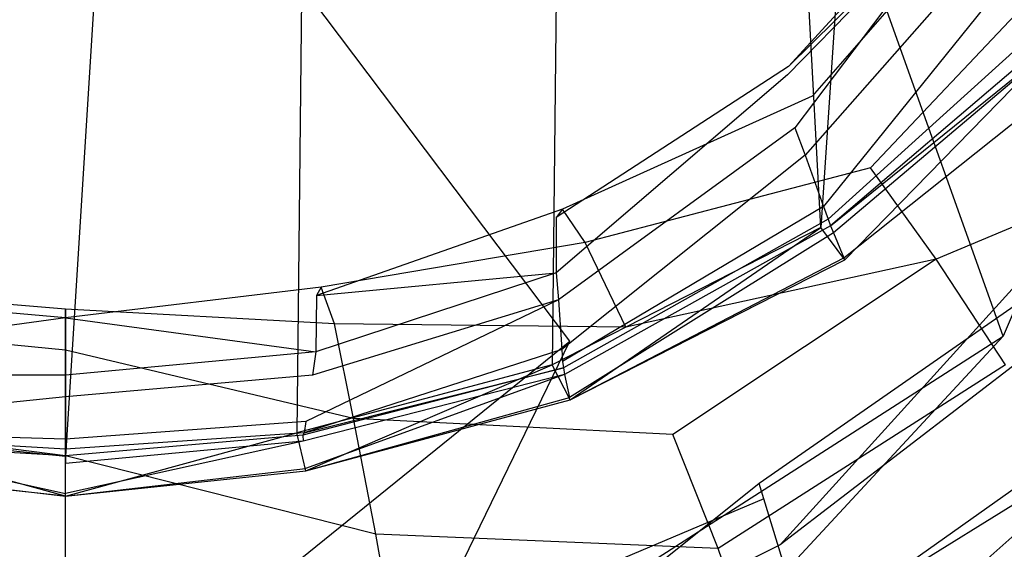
# Model space of a CAD drawing. Extents: x 0 to 0.355, y -0.455 to 0.
# Tile 5 of 29: x 0.174 to 0.248, y -0.393 to -0.353. Entities that reach past the tile are written whole.
import ezdxf

# ---------------------------------------------------------------- set-up
doc = ezdxf.new("R2010")
doc.units = 0
doc.layers.add('L0_WC_N_761810__0___REPLACEMTFO', color=7, linetype='CONTINUOUS')

msp = doc.modelspace()

# ---------------------------------------------------------------- linework, layer by layer
at = {"layer": 'L0_WC_N_761810__0___REPLACEMTFO', "color": 8}
for points, invisible_edges in [([(0.1775, -0.047522, 0.000344), (0.16002, -0.384057, 0.000036), (0.156347, -0.047549, 0.000338), (0.1775, -0.047522, 0.000344)], 14), ([(0.1775, -0.385856, 0.000037), (0.16002, -0.384057, 0.000036), (0.1775, -0.047522, 0.000344), (0.1775, -0.385856, 0.000037)], 14), ([(0.198654, -0.047549, 0.000338), (0.1775, -0.385856, 0.000037), (0.1775, -0.047522, 0.000344), (0.198654, -0.047549, 0.000338)], 14), ([(0.198654, -0.047549, 0.000338), (0.19498, -0.384057, 0.000036), (0.1775, -0.385856, 0.000037), (0.198654, -0.047549, 0.000338)], 14), ([(0.214263, -0.378925, 0.000034), (0.19498, -0.384057, 0.000036), (0.198654, -0.047549, 0.000338), (0.214263, -0.378925, 0.000034)], 14), ([(0.217761, -0.04983, 0.000315), (0.214263, -0.378925, 0.000034), (0.198654, -0.047549, 0.000338), (0.217761, -0.04983, 0.000315)], 14), ([(0.234538, -0.368558, 0.000032), (0.214263, -0.378925, 0.000034), (0.217761, -0.04983, 0.000315), (0.234538, -0.368558, 0.000032)], 14), ([(0.234538, -0.368558, 0.000032), (0.217761, -0.04983, 0.000315), (0.234284, -0.056078, 0.00026), (0.234538, -0.368558, 0.000032)], 14), ([(0.254121, -0.072895, 0.000161), (0.234538, -0.368558, 0.000032), (0.234284, -0.056078, 0.00026), (0.254121, -0.072895, 0.000161)], 14), ([(0.254121, -0.072895, 0.000161), (0.253972, -0.352966, 0.000032), (0.234538, -0.368558, 0.000032), (0.254121, -0.072895, 0.000161)], 14), ([(0.270905, -0.323542, 0.263167), (0.230223, -0.326178, 0.230358), (0.24831, -0.37676, 0.28814), (0.270905, -0.323542, 0.263167)], 14), ([(0.270905, -0.323542, 0.263167), (0.24831, -0.37676, 0.28814), (0.268564, -0.374497, 0.320946), (0.270905, -0.323542, 0.263167)], 14), ([(0.1775, -0.326606, 0.220049), (0.124778, -0.326178, 0.230358), (0.139409, -0.377145, 0.267026), (0.1775, -0.326606, 0.220049)], 14), ([(0.230223, -0.326178, 0.230358), (0.1775, -0.326606, 0.220049), (0.215592, -0.377145, 0.267026), (0.230223, -0.326178, 0.230358)], 14), ([(0.24831, -0.37676, 0.28814), (0.230223, -0.326178, 0.230358), (0.215592, -0.377145, 0.267026), (0.24831, -0.37676, 0.28814)], 14), ([(0.1775, -0.326606, 0.220049), (0.139409, -0.377145, 0.267026), (0.1775, -0.37741, 0.255498), (0.1775, -0.326606, 0.220049)], 14), ([(0.215592, -0.377145, 0.267026), (0.1775, -0.326606, 0.220049), (0.1775, -0.37741, 0.255498), (0.215592, -0.377145, 0.267026)], 14), ([(0.24769, -0.340991, 0.18223), (0.2321, -0.35641, 0.195519), (0.232031, -0.357049, 0.182284), (0.24769, -0.340991, 0.18223)], 14), ([(0.24769, -0.340991, 0.18223), (0.232031, -0.357049, 0.182284), (0.232585, -0.361034, 0.12846), (0.24769, -0.340991, 0.18223)], 14), ([(0.246677, -0.340505, 0.195242), (0.2321, -0.35641, 0.195519), (0.24769, -0.340991, 0.18223), (0.246677, -0.340505, 0.195242)], 14), ([(0.246677, -0.340505, 0.195242), (0.247936, -0.342542, 0.210098), (0.2321, -0.35641, 0.195519), (0.246677, -0.340505, 0.195242)], 14), ([(0.24769, -0.340991, 0.18223), (0.232585, -0.361034, 0.12846), (0.249728, -0.344538, 0.128281), (0.24769, -0.340991, 0.18223)], 14), ([(0.247936, -0.342542, 0.210098), (0.233893, -0.358663, 0.210344), (0.2321, -0.35641, 0.195519), (0.247936, -0.342542, 0.210098)], 14), ([(0.247936, -0.342542, 0.210098), (0.253917, -0.347539, 0.223849), (0.233893, -0.358663, 0.210344), (0.247936, -0.342542, 0.210098)], 14), ([(0.232585, -0.361034, 0.12846), (0.233362, -0.363105, 0.105854), (0.249728, -0.344538, 0.128281), (0.232585, -0.361034, 0.12846)], 14), ([(0.249728, -0.344538, 0.128281), (0.233362, -0.363105, 0.105854), (0.251072, -0.346739, 0.105713), (0.249728, -0.344538, 0.128281)], 14), ([(0.233362, -0.363105, 0.105854), (0.234748, -0.366994, 0.061175), (0.251072, -0.346739, 0.105713), (0.233362, -0.363105, 0.105854)], 14), ([(0.251072, -0.346739, 0.105713), (0.234748, -0.366994, 0.061175), (0.253728, -0.351087, 0.061131), (0.251072, -0.346739, 0.105713)], 14), ([(0.253917, -0.347539, 0.223849), (0.238281, -0.364054, 0.224254), (0.233893, -0.358663, 0.210344), (0.253917, -0.347539, 0.223849)], 14), ([(0.253917, -0.347539, 0.223849), (0.260564, -0.353779, 0.237353), (0.238281, -0.364054, 0.224254), (0.253917, -0.347539, 0.223849)], 14), ([(0.234748, -0.366994, 0.061175), (0.235085, -0.367941, 0.050294), (0.253728, -0.351087, 0.061131), (0.234748, -0.366994, 0.061175)], 14), ([(0.253728, -0.351087, 0.061131), (0.235085, -0.367941, 0.050294), (0.254374, -0.352146, 0.050273), (0.253728, -0.351087, 0.061131)], 14), ([(0.235085, -0.367941, 0.050294), (0.235278, -0.368439, 0.043227), (0.254374, -0.352146, 0.050273), (0.235085, -0.367941, 0.050294)], 14), ([(0.254374, -0.352146, 0.050273), (0.235278, -0.368439, 0.043227), (0.254583, -0.352684, 0.043206), (0.254374, -0.352146, 0.050273)], 14), ([(0.253972, -0.352966, 0.000032), (0.236357, -0.371008, 0.000031), (0.234538, -0.368558, 0.000032), (0.253972, -0.352966, 0.000032)], 13), ([(0.235278, -0.368439, 0.043227), (0.254651, -0.352795, 0.041269), (0.254583, -0.352684, 0.043206), (0.235278, -0.368439, 0.043227)], 14), ([(0.254651, -0.352795, 0.041269), (0.235278, -0.368439, 0.043227), (0.23549, -0.368978, 0.035267), (0.254651, -0.352795, 0.041269)], 13), ([(0.254651, -0.352795, 0.041269), (0.23549, -0.368978, 0.035267), (0.25597, -0.354983, 0.002544), (0.254651, -0.352795, 0.041269)], 14), ([(0.236357, -0.371008, 0.000031), (0.253972, -0.352966, 0.000032), (0.256054, -0.355125, 0.000031), (0.236357, -0.371008, 0.000031)], 14), ([(0.243242, -0.37095, 0.237664), (0.238281, -0.364054, 0.224254), (0.260564, -0.353779, 0.237353), (0.243242, -0.37095, 0.237664)], 14), ([(0.267372, -0.360877, 0.250961), (0.243242, -0.37095, 0.237664), (0.260564, -0.353779, 0.237353), (0.267372, -0.360877, 0.250961)], 14), ([(0.23549, -0.368978, 0.035267), (0.236287, -0.370845, 0.002544), (0.25597, -0.354983, 0.002544), (0.23549, -0.368978, 0.035267)], 14), ([(0.236287, -0.370845, 0.002544), (0.256054, -0.355125, 0.000031), (0.25597, -0.354983, 0.002544), (0.236287, -0.370845, 0.002544)], 14), ([(0.256054, -0.355125, 0.000031), (0.236287, -0.370845, 0.002544), (0.236357, -0.371008, 0.000031), (0.256054, -0.355125, 0.000031)], 13), ([(0.2321, -0.35641, 0.195519), (0.214561, -0.367804, 0.182366), (0.232031, -0.357049, 0.182284), (0.2321, -0.35641, 0.195519)], 14), ([(0.215026, -0.367178, 0.195726), (0.214561, -0.367804, 0.182366), (0.2321, -0.35641, 0.195519), (0.215026, -0.367178, 0.195726)], 14), ([(0.233893, -0.358663, 0.210344), (0.215026, -0.367178, 0.195726), (0.2321, -0.35641, 0.195519), (0.233893, -0.358663, 0.210344)], 14), ([(0.232031, -0.357049, 0.182284), (0.21455, -0.371978, 0.12851), (0.232585, -0.361034, 0.12846), (0.232031, -0.357049, 0.182284)], 14), ([(0.214561, -0.367804, 0.182366), (0.21455, -0.371978, 0.12851), (0.232031, -0.357049, 0.182284), (0.214561, -0.367804, 0.182366)], 14), ([(0.216753, -0.369709, 0.21072), (0.215026, -0.367178, 0.195726), (0.233893, -0.358663, 0.210344), (0.216753, -0.369709, 0.21072)], 14), ([(0.238281, -0.364054, 0.224254), (0.216753, -0.369709, 0.21072), (0.233893, -0.358663, 0.210344), (0.238281, -0.364054, 0.224254)], 14), ([(0.21455, -0.371978, 0.12851), (0.214725, -0.374022, 0.105903), (0.232585, -0.361034, 0.12846), (0.21455, -0.371978, 0.12851)], 14), ([(0.232585, -0.361034, 0.12846), (0.214725, -0.374022, 0.105903), (0.233362, -0.363105, 0.105854), (0.232585, -0.361034, 0.12846)], 14), ([(0.248482, -0.378939, 0.250972), (0.243242, -0.37095, 0.237664), (0.267372, -0.360877, 0.250961), (0.248482, -0.378939, 0.250972)], 14), ([(0.214725, -0.374022, 0.105903), (0.214982, -0.377775, 0.061224), (0.233362, -0.363105, 0.105854), (0.214725, -0.374022, 0.105903)], 14), ([(0.233362, -0.363105, 0.105854), (0.214982, -0.377775, 0.061224), (0.234748, -0.366994, 0.061175), (0.233362, -0.363105, 0.105854)], 14), ([(0.219827, -0.376096, 0.224439), (0.216753, -0.369709, 0.21072), (0.238281, -0.364054, 0.224254), (0.219827, -0.376096, 0.224439)], 14), ([(0.243242, -0.37095, 0.237664), (0.219827, -0.376096, 0.224439), (0.238281, -0.364054, 0.224254), (0.243242, -0.37095, 0.237664)], 14), ([(0.215026, -0.367178, 0.195726), (0.196467, -0.373701, 0.182487), (0.214561, -0.367804, 0.182366), (0.215026, -0.367178, 0.195726)], 14), ([(0.196818, -0.373073, 0.195982), (0.196467, -0.373701, 0.182487), (0.215026, -0.367178, 0.195726), (0.196818, -0.373073, 0.195982)], 14), ([(0.216753, -0.369709, 0.21072), (0.196818, -0.373073, 0.195982), (0.215026, -0.367178, 0.195726), (0.216753, -0.369709, 0.21072)], 14), ([(0.214982, -0.377775, 0.061224), (0.215045, -0.378689, 0.050342), (0.234748, -0.366994, 0.061175), (0.214982, -0.377775, 0.061224)], 14), ([(0.234748, -0.366994, 0.061175), (0.215045, -0.378689, 0.050342), (0.235085, -0.367941, 0.050294), (0.234748, -0.366994, 0.061175)], 14), ([(0.196467, -0.373701, 0.182487), (0.21455, -0.371978, 0.12851), (0.214561, -0.367804, 0.182366), (0.196467, -0.373701, 0.182487)], 14), ([(0.215045, -0.378689, 0.050342), (0.21511, -0.379161, 0.04326), (0.235085, -0.367941, 0.050294), (0.215045, -0.378689, 0.050342)], 14), ([(0.235085, -0.367941, 0.050294), (0.21511, -0.379161, 0.04326), (0.235278, -0.368439, 0.043227), (0.235085, -0.367941, 0.050294)], 14), ([(0.234538, -0.368558, 0.000032), (0.215622, -0.38158, 0.000032), (0.214263, -0.378925, 0.000034), (0.234538, -0.368558, 0.000032)], 13), ([(0.21511, -0.379161, 0.04326), (0.215187, -0.37967, 0.035293), (0.235278, -0.368439, 0.043227), (0.21511, -0.379161, 0.04326)], 14), ([(0.235278, -0.368439, 0.043227), (0.215187, -0.37967, 0.035293), (0.23549, -0.368978, 0.035267), (0.235278, -0.368439, 0.043227)], 14), ([(0.215622, -0.38158, 0.000032), (0.234538, -0.368558, 0.000032), (0.236357, -0.371008, 0.000031), (0.215622, -0.38158, 0.000032)], 14), ([(0.215187, -0.37967, 0.035293), (0.215578, -0.3814, 0.002546), (0.23549, -0.368978, 0.035267), (0.215187, -0.37967, 0.035293)], 14), ([(0.23549, -0.368978, 0.035267), (0.215578, -0.3814, 0.002546), (0.236287, -0.370845, 0.002544), (0.23549, -0.368978, 0.035267)], 14), ([(0.19782, -0.375841, 0.211216), (0.196818, -0.373073, 0.195982), (0.216753, -0.369709, 0.21072), (0.19782, -0.375841, 0.211216)], 14), ([(0.219827, -0.376096, 0.224439), (0.19782, -0.375841, 0.211216), (0.216753, -0.369709, 0.21072), (0.219827, -0.376096, 0.224439)], 14), ([(0.215622, -0.38158, 0.000032), (0.236287, -0.370845, 0.002544), (0.215578, -0.3814, 0.002546), (0.215622, -0.38158, 0.000032)], 14), ([(0.236287, -0.370845, 0.002544), (0.215622, -0.38158, 0.000032), (0.236357, -0.371008, 0.000031), (0.236287, -0.370845, 0.002544)], 13), ([(0.243242, -0.37095, 0.237664), (0.223368, -0.384204, 0.237448), (0.219827, -0.376096, 0.224439), (0.243242, -0.37095, 0.237664)], 14), ([(0.226789, -0.392803, 0.250737), (0.223368, -0.384204, 0.237448), (0.243242, -0.37095, 0.237664), (0.226789, -0.392803, 0.250737)], 14), ([(0.248482, -0.378939, 0.250972), (0.226789, -0.392803, 0.250737), (0.243242, -0.37095, 0.237664), (0.248482, -0.378939, 0.250972)], 14), ([(0.21455, -0.371978, 0.12851), (0.196406, -0.377951, 0.128493), (0.214725, -0.374022, 0.105903), (0.21455, -0.371978, 0.12851)], 14), ([(0.196467, -0.373701, 0.182487), (0.196406, -0.377951, 0.128493), (0.21455, -0.371978, 0.12851), (0.196467, -0.373701, 0.182487)], 14), ([(0.15718, -0.375841, 0.211216), (0.158183, -0.373073, 0.195982), (0.1775, -0.374733, 0.196101), (0.15718, -0.375841, 0.211216)], 14), ([(0.158183, -0.373073, 0.195982), (0.158534, -0.373701, 0.182487), (0.1775, -0.375396, 0.182546), (0.158183, -0.373073, 0.195982)], 14), ([(0.1775, -0.374733, 0.196101), (0.158183, -0.373073, 0.195982), (0.1775, -0.375396, 0.182546), (0.1775, -0.374733, 0.196101)], 14), ([(0.19782, -0.375841, 0.211216), (0.1775, -0.374733, 0.196101), (0.196818, -0.373073, 0.195982), (0.19782, -0.375841, 0.211216)], 14), ([(0.196818, -0.373073, 0.195982), (0.1775, -0.375396, 0.182546), (0.196467, -0.373701, 0.182487), (0.196818, -0.373073, 0.195982)], 14), ([(0.1775, -0.374733, 0.196101), (0.1775, -0.375396, 0.182546), (0.196818, -0.373073, 0.195982), (0.1775, -0.374733, 0.196101)], 14), ([(0.1775, -0.375396, 0.182546), (0.158534, -0.373701, 0.182487), (0.158595, -0.377951, 0.128493), (0.1775, -0.375396, 0.182546)], 14), ([(0.1775, -0.375396, 0.182546), (0.196406, -0.377951, 0.128493), (0.196467, -0.373701, 0.182487), (0.1775, -0.375396, 0.182546)], 14), ([(0.229891, -0.387903, 0.340963), (0.249466, -0.374288, 0.342902), (0.248979, -0.373231, 0.33993), (0.229891, -0.387903, 0.340963)], 13), ([(0.248979, -0.373231, 0.33993), (0.231484, -0.392528, 0.337783), (0.229891, -0.387903, 0.340963), (0.248979, -0.373231, 0.33993)], 14), ([(0.251142, -0.377419, 0.336675), (0.231484, -0.392528, 0.337783), (0.248979, -0.373231, 0.33993), (0.251142, -0.377419, 0.336675)], 14), ([(0.214725, -0.374022, 0.105903), (0.195654, -0.38321, 0.06123), (0.214982, -0.377775, 0.061224), (0.214725, -0.374022, 0.105903)], 14), ([(0.214725, -0.374022, 0.105903), (0.196153, -0.379718, 0.105887), (0.195654, -0.38321, 0.06123), (0.214725, -0.374022, 0.105903)], 14), ([(0.196406, -0.377951, 0.128493), (0.196153, -0.379718, 0.105887), (0.214725, -0.374022, 0.105903), (0.196406, -0.377951, 0.128493)], 14), ([(0.215683, -0.411958, 0.321971), (0.268564, -0.374497, 0.320946), (0.24831, -0.37676, 0.28814), (0.215683, -0.411958, 0.321971)], 14), ([(0.227445, -0.411051, 0.339378), (0.268564, -0.374497, 0.320946), (0.215683, -0.411958, 0.321971), (0.227445, -0.411051, 0.339378)], 14), ([(0.282422, -0.376364, 0.358042), (0.268564, -0.374497, 0.320946), (0.227445, -0.411051, 0.339378), (0.282422, -0.376364, 0.358042)], 14), ([(0.249466, -0.374288, 0.342902), (0.229891, -0.387903, 0.340963), (0.230243, -0.389052, 0.343865), (0.249466, -0.374288, 0.342902)], 14), ([(0.256099, -0.388683, 0.383358), (0.249466, -0.374288, 0.342902), (0.230243, -0.389052, 0.343865), (0.256099, -0.388683, 0.383358)], 14), ([(0.1775, -0.377824, 0.211402), (0.15718, -0.375841, 0.211216), (0.1775, -0.374733, 0.196101), (0.1775, -0.377824, 0.211402)], 14), ([(0.1775, -0.375396, 0.182546), (0.158595, -0.377951, 0.128493), (0.1775, -0.379706, 0.128472), (0.1775, -0.375396, 0.182546)], 14), ([(0.1775, -0.377824, 0.211402), (0.1775, -0.374733, 0.196101), (0.19782, -0.375841, 0.211216), (0.1775, -0.377824, 0.211402)], 14), ([(0.1775, -0.375396, 0.182546), (0.1775, -0.379706, 0.128472), (0.196406, -0.377951, 0.128493), (0.1775, -0.375396, 0.182546)], 14), ([(0.155745, -0.382997, 0.225008), (0.15718, -0.375841, 0.211216), (0.1775, -0.377824, 0.211402), (0.155745, -0.382997, 0.225008)], 14), ([(0.199256, -0.382997, 0.225008), (0.1775, -0.377824, 0.211402), (0.19782, -0.375841, 0.211216), (0.199256, -0.382997, 0.225008)], 14), ([(0.199256, -0.382997, 0.225008), (0.19782, -0.375841, 0.211216), (0.219827, -0.376096, 0.224439), (0.199256, -0.382997, 0.225008)], 14), ([(0.223368, -0.384204, 0.237448), (0.199256, -0.382997, 0.225008), (0.219827, -0.376096, 0.224439), (0.223368, -0.384204, 0.237448)], 14), ([(0.201071, -0.407064, 0.302659), (0.24831, -0.37676, 0.28814), (0.215592, -0.377145, 0.267026), (0.201071, -0.407064, 0.302659)], 14), ([(0.215683, -0.411958, 0.321971), (0.24831, -0.37676, 0.28814), (0.201071, -0.407064, 0.302659), (0.215683, -0.411958, 0.321971)], 14), ([(0.236872, -0.412672, 0.359739), (0.282422, -0.376364, 0.358042), (0.227445, -0.411051, 0.339378), (0.236872, -0.412672, 0.359739)], 14), ([(0.1775, -0.407906, 0.291985), (0.1775, -0.37741, 0.255498), (0.139409, -0.377145, 0.267026), (0.1775, -0.407906, 0.291985)], 14), ([(0.15393, -0.407064, 0.302659), (0.1775, -0.407906, 0.291985), (0.139409, -0.377145, 0.267026), (0.15393, -0.407064, 0.302659)], 14), ([(0.1775, -0.407906, 0.291985), (0.215592, -0.377145, 0.267026), (0.1775, -0.37741, 0.255498), (0.1775, -0.407906, 0.291985)], 14), ([(0.201071, -0.407064, 0.302659), (0.215592, -0.377145, 0.267026), (0.1775, -0.407906, 0.291985), (0.201071, -0.407064, 0.302659)], 14), ([(0.1775, -0.385803, 0.225552), (0.155745, -0.382997, 0.225008), (0.1775, -0.377824, 0.211402), (0.1775, -0.385803, 0.225552)], 14), ([(0.158595, -0.377951, 0.128493), (0.158847, -0.379718, 0.105887), (0.1775, -0.379706, 0.128472), (0.158595, -0.377951, 0.128493)], 14), ([(0.1775, -0.385803, 0.225552), (0.1775, -0.377824, 0.211402), (0.199256, -0.382997, 0.225008), (0.1775, -0.385803, 0.225552)], 14), ([(0.196406, -0.377951, 0.128493), (0.1775, -0.379706, 0.128472), (0.196153, -0.379718, 0.105887), (0.196406, -0.377951, 0.128493)], 14), ([(0.214982, -0.377775, 0.061224), (0.195532, -0.38406, 0.050353), (0.215045, -0.378689, 0.050342), (0.214982, -0.377775, 0.061224)], 14), ([(0.195654, -0.38321, 0.06123), (0.195532, -0.38406, 0.050353), (0.214982, -0.377775, 0.061224), (0.195654, -0.38321, 0.06123)], 14), ([(0.214263, -0.378925, 0.000034), (0.19565, -0.386942, 0.000034), (0.19498, -0.384057, 0.000036), (0.214263, -0.378925, 0.000034)], 13), ([(0.195532, -0.38406, 0.050353), (0.21511, -0.379161, 0.04326), (0.215045, -0.378689, 0.050342), (0.195532, -0.38406, 0.050353)], 14), ([(0.19565, -0.386942, 0.000034), (0.214263, -0.378925, 0.000034), (0.215622, -0.38158, 0.000032), (0.19565, -0.386942, 0.000034)], 14), ([(0.229834, -0.401417, 0.264363), (0.226789, -0.392803, 0.250737), (0.248482, -0.378939, 0.250972), (0.229834, -0.401417, 0.264363)], 14), ([(0.253117, -0.38698, 0.264677), (0.229834, -0.401417, 0.264363), (0.248482, -0.378939, 0.250972), (0.253117, -0.38698, 0.264677)], 14), ([(0.1775, -0.379706, 0.128472), (0.158847, -0.379718, 0.105887), (0.1775, -0.381351, 0.10586), (0.1775, -0.379706, 0.128472)], 14), ([(0.158847, -0.379718, 0.105887), (0.159347, -0.38321, 0.06123), (0.1775, -0.381351, 0.10586), (0.158847, -0.379718, 0.105887)], 14), ([(0.1775, -0.379706, 0.128472), (0.1775, -0.381351, 0.10586), (0.196153, -0.379718, 0.105887), (0.1775, -0.379706, 0.128472)], 14), ([(0.196153, -0.379718, 0.105887), (0.1775, -0.381351, 0.10586), (0.195654, -0.38321, 0.06123), (0.196153, -0.379718, 0.105887)], 14), ([(0.21511, -0.379161, 0.04326), (0.195433, -0.384255, 0.043253), (0.215187, -0.37967, 0.035293), (0.21511, -0.379161, 0.04326)], 14), ([(0.195532, -0.38406, 0.050353), (0.195433, -0.384255, 0.043253), (0.21511, -0.379161, 0.04326), (0.195532, -0.38406, 0.050353)], 14), ([(0.195433, -0.384255, 0.043253), (0.195456, -0.384694, 0.035273), (0.215187, -0.37967, 0.035293), (0.195433, -0.384255, 0.043253)], 14), ([(0.215187, -0.37967, 0.035293), (0.195456, -0.384694, 0.035273), (0.195628, -0.386757, 0.002548), (0.215187, -0.37967, 0.035293)], 14), ([(0.215187, -0.37967, 0.035293), (0.195628, -0.386757, 0.002548), (0.215578, -0.3814, 0.002546), (0.215187, -0.37967, 0.035293)], 14), ([(0.1775, -0.381351, 0.10586), (0.159347, -0.38321, 0.06123), (0.1775, -0.384536, 0.061183), (0.1775, -0.381351, 0.10586)], 14), ([(0.1775, -0.381351, 0.10586), (0.1775, -0.384536, 0.061183), (0.195654, -0.38321, 0.06123), (0.1775, -0.381351, 0.10586)], 14), ([(0.19565, -0.386942, 0.000034), (0.215578, -0.3814, 0.002546), (0.195628, -0.386757, 0.002548), (0.19565, -0.386942, 0.000034)], 14), ([(0.215578, -0.3814, 0.002546), (0.19565, -0.386942, 0.000034), (0.215622, -0.38158, 0.000032), (0.215578, -0.3814, 0.002546)], 13), ([(0.154061, -0.391718, 0.238288), (0.155745, -0.382997, 0.225008), (0.1775, -0.385803, 0.225552), (0.154061, -0.391718, 0.238288)], 14), ([(0.159347, -0.38321, 0.06123), (0.159469, -0.38406, 0.050353), (0.1775, -0.384536, 0.061183), (0.159347, -0.38321, 0.06123)], 14), ([(0.200939, -0.391718, 0.238288), (0.1775, -0.385803, 0.225552), (0.199256, -0.382997, 0.225008), (0.200939, -0.391718, 0.238288)], 14), ([(0.195654, -0.38321, 0.06123), (0.1775, -0.384536, 0.061183), (0.195532, -0.38406, 0.050353), (0.195654, -0.38321, 0.06123)], 14), ([(0.200939, -0.391718, 0.238288), (0.199256, -0.382997, 0.225008), (0.223368, -0.384204, 0.237448), (0.200939, -0.391718, 0.238288)], 14), ([(0.16002, -0.384057, 0.000036), (0.1775, -0.388837, 0.000035), (0.159351, -0.386942, 0.000034), (0.16002, -0.384057, 0.000036)], 13), ([(0.1775, -0.384536, 0.061183), (0.159469, -0.38406, 0.050353), (0.1775, -0.385312, 0.050302), (0.1775, -0.384536, 0.061183)], 14), ([(0.159469, -0.38406, 0.050353), (0.159567, -0.384255, 0.043253), (0.1775, -0.385312, 0.050302), (0.159469, -0.38406, 0.050353)], 14), ([(0.159567, -0.384255, 0.043253), (0.159545, -0.384694, 0.035273), (0.1775, -0.38581, 0.043227), (0.159567, -0.384255, 0.043253)], 14), ([(0.1775, -0.385312, 0.050302), (0.159567, -0.384255, 0.043253), (0.1775, -0.38581, 0.043227), (0.1775, -0.385312, 0.050302)], 14), ([(0.1775, -0.388837, 0.000035), (0.16002, -0.384057, 0.000036), (0.1775, -0.385856, 0.000037), (0.1775, -0.388837, 0.000035)], 14), ([(0.19498, -0.384057, 0.000036), (0.1775, -0.388837, 0.000035), (0.1775, -0.385856, 0.000037), (0.19498, -0.384057, 0.000036)], 13), ([(0.1775, -0.388837, 0.000035), (0.19498, -0.384057, 0.000036), (0.19565, -0.386942, 0.000034), (0.1775, -0.388837, 0.000035)], 14), ([(0.1775, -0.384536, 0.061183), (0.1775, -0.385312, 0.050302), (0.195532, -0.38406, 0.050353), (0.1775, -0.384536, 0.061183)], 14), ([(0.195532, -0.38406, 0.050353), (0.1775, -0.385312, 0.050302), (0.195433, -0.384255, 0.043253), (0.195532, -0.38406, 0.050353)], 14), ([(0.195433, -0.384255, 0.043253), (0.1775, -0.38581, 0.043227), (0.195456, -0.384694, 0.035273), (0.195433, -0.384255, 0.043253)], 14), ([(0.1775, -0.385312, 0.050302), (0.1775, -0.38581, 0.043227), (0.195433, -0.384255, 0.043253), (0.1775, -0.385312, 0.050302)], 14), ([(0.226789, -0.392803, 0.250737), (0.200939, -0.391718, 0.238288), (0.223368, -0.384204, 0.237448), (0.226789, -0.392803, 0.250737)], 14), ([(0.159545, -0.384694, 0.035273), (0.159373, -0.386757, 0.002548), (0.1775, -0.38865, 0.002549), (0.159545, -0.384694, 0.035273)], 14), ([(0.1775, -0.38581, 0.043227), (0.159545, -0.384694, 0.035273), (0.1775, -0.38637, 0.035257), (0.1775, -0.38581, 0.043227)], 14), ([(0.159545, -0.384694, 0.035273), (0.1775, -0.38865, 0.002549), (0.1775, -0.38637, 0.035257), (0.159545, -0.384694, 0.035273)], 14), ([(0.1775, -0.38581, 0.043227), (0.1775, -0.38637, 0.035257), (0.195456, -0.384694, 0.035273), (0.1775, -0.38581, 0.043227)], 14), ([(0.195456, -0.384694, 0.035273), (0.1775, -0.38865, 0.002549), (0.195628, -0.386757, 0.002548), (0.195456, -0.384694, 0.035273)], 14), ([(0.195456, -0.384694, 0.035273), (0.1775, -0.38637, 0.035257), (0.1775, -0.38865, 0.002549), (0.195456, -0.384694, 0.035273)], 14), ([(0.1775, -0.39555, 0.239625), (0.154061, -0.391718, 0.238288), (0.1775, -0.385803, 0.225552), (0.1775, -0.39555, 0.239625)], 14), ([(0.1775, -0.39555, 0.239625), (0.1775, -0.385803, 0.225552), (0.200939, -0.391718, 0.238288), (0.1775, -0.39555, 0.239625)], 14), ([(0.1775, -0.388837, 0.000035), (0.159373, -0.386757, 0.002548), (0.159351, -0.386942, 0.000034), (0.1775, -0.388837, 0.000035)], 13), ([(0.159373, -0.386757, 0.002548), (0.1775, -0.388837, 0.000035), (0.1775, -0.38865, 0.002549), (0.159373, -0.386757, 0.002548)], 14), ([(0.195628, -0.386757, 0.002548), (0.1775, -0.388837, 0.000035), (0.19565, -0.386942, 0.000034), (0.195628, -0.386757, 0.002548)], 13), ([(0.1775, -0.388837, 0.000035), (0.195628, -0.386757, 0.002548), (0.1775, -0.38865, 0.002549), (0.1775, -0.388837, 0.000035)], 14), ([(0.232101, -0.409296, 0.278439), (0.229834, -0.401417, 0.264363), (0.253117, -0.38698, 0.264677), (0.232101, -0.409296, 0.278439)], 14), ([(0.256655, -0.394505, 0.278721), (0.232101, -0.409296, 0.278439), (0.253117, -0.38698, 0.264677), (0.256655, -0.394505, 0.278721)], 14), ([(0.211278, -0.397042, 0.341602), (0.230243, -0.389052, 0.343865), (0.229891, -0.387903, 0.340963), (0.211278, -0.397042, 0.341602)], 13), ([(0.229891, -0.387903, 0.340963), (0.212308, -0.401935, 0.338472), (0.211278, -0.397042, 0.341602), (0.229891, -0.387903, 0.340963)], 14), ([(0.231484, -0.392528, 0.337783), (0.212308, -0.401935, 0.338472), (0.229891, -0.387903, 0.340963), (0.231484, -0.392528, 0.337783)], 14), ([(0.235029, -0.404706, 0.383361), (0.256099, -0.388683, 0.383358), (0.230243, -0.389052, 0.343865), (0.235029, -0.404706, 0.383361)], 14), ([(0.257397, -0.38993, 0.387727), (0.256099, -0.388683, 0.383358), (0.235029, -0.404706, 0.383361), (0.257397, -0.38993, 0.387727)], 14), ([(0.230243, -0.389052, 0.343865), (0.211278, -0.397042, 0.341602), (0.211503, -0.39825, 0.344474), (0.230243, -0.389052, 0.343865)], 14), ([(0.235029, -0.404706, 0.383361), (0.230243, -0.389052, 0.343865), (0.211503, -0.39825, 0.344474), (0.235029, -0.404706, 0.383361)], 14), ([(0.236018, -0.406153, 0.38773), (0.257397, -0.38993, 0.387727), (0.235029, -0.404706, 0.383361), (0.236018, -0.406153, 0.38773)], 14), ([(0.257397, -0.38993, 0.387727), (0.236018, -0.406153, 0.38773), (0.238379, -0.409607, 0.389535), (0.257397, -0.38993, 0.387727)], 14), ([(0.260503, -0.392915, 0.389533), (0.257397, -0.38993, 0.387727), (0.238379, -0.409607, 0.389535), (0.260503, -0.392915, 0.389533)], 14), ([(0.15236, -0.401243, 0.251846), (0.154061, -0.391718, 0.238288), (0.1775, -0.39555, 0.239625), (0.15236, -0.401243, 0.251846)], 14), ([(0.202641, -0.401243, 0.251846), (0.1775, -0.39555, 0.239625), (0.200939, -0.391718, 0.238288), (0.202641, -0.401243, 0.251846)], 14), ([(0.202641, -0.401243, 0.251846), (0.200939, -0.391718, 0.238288), (0.226789, -0.392803, 0.250737), (0.202641, -0.401243, 0.251846)], 14), ([(0.229834, -0.401417, 0.264363), (0.202641, -0.401243, 0.251846), (0.226789, -0.392803, 0.250737), (0.229834, -0.401417, 0.264363)], 14)]:
    msp.add_3dface(points, dxfattribs=dict(at, invisible_edges=invisible_edges))

doc.saveas('drawing.dxf')
